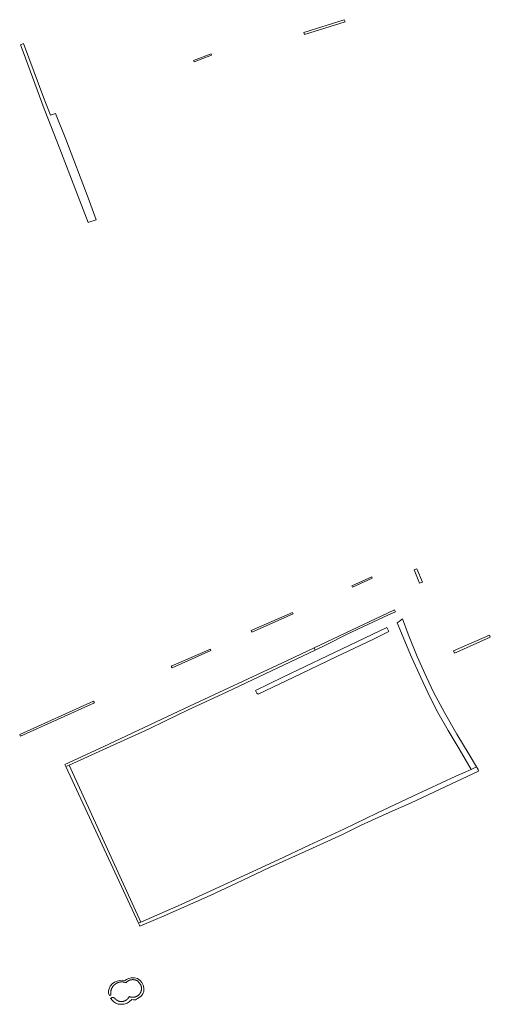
# Model space of a CAD drawing. Extents: x 212171 to 228808, y 571701 to 593093.
# Tile 50 of 97: x 222806 to 222972, y 584406 to 584753. Entities that reach past the tile are written whole.
import ezdxf

# ---------------------------------------------------------------- set-up
doc = ezdxf.new("R2010")
doc.units = 0
doc.layers.add('016 Alles planjaar 2023', color=72, linetype='Continuous', lineweight=20, true_color=0x1e90ff)

msp = doc.modelspace()

# ---------------------------------------------------------------- hatches: boundary and pattern name
at = {"layer": '016 Alles planjaar 2023', "true_color": 0x1e90ff}
h = msp.add_hatch(dxfattribs=at)
h.set_pattern_fill('DQ_CLEAR', color=72, style=0)
h.set_pattern_definition([])
h.paths.add_polyline_path([(222906.72, 584747.72), (222921.03, 584752.13), (222920.78, 584752.92), (222906.49, 584748.46), (222906.72, 584747.72)])
h = msp.add_hatch(dxfattribs=at)
h.set_pattern_fill('DQ_CLEAR', color=72, style=0)
h.set_pattern_definition([])
h.paths.add_polyline_path([(222807.85, 584744.52), (222806.78, 584744.11), (222807.7, 584741.65), (222815.15, 584721.54), (222815.38, 584720.96), (222820.63, 584707.47), (222830.61, 584681.57), (222830.86, 584681.61), (222833.46, 584682.51), (222830.56, 584690.22), (222822.72, 584710.9), (222819.12, 584719.92), (222817.3, 584719.28), (222816.48, 584721.39), (222815.3, 584724.41), (222807.85, 584744.52)])
h = msp.add_hatch(dxfattribs=at)
h.set_pattern_fill('DQ_CLEAR', color=72, style=0)
h.set_pattern_definition([])
h.paths.add_polyline_path([(222873.93, 584740.88), (222867.7, 584738.51), (222867.88, 584738.04), (222874.08, 584740.41), (222873.93, 584740.88)])
h = msp.add_hatch(dxfattribs=at)
h.set_pattern_fill('DQ_CLEAR', color=72, style=0)
h.set_pattern_definition([])
h.paths.add_polyline_path([(222930.44, 584556.83), (222923.46, 584553.69), (222923.67, 584553.24), (222930.65, 584556.35), (222930.44, 584556.83)])
h = msp.add_hatch(dxfattribs=at)
h.set_pattern_fill('DQ_CLEAR', color=72, style=0)
h.set_pattern_definition([])
h.paths.add_polyline_path([(222946.33, 584559.66), (222945.35, 584559.26), (222947.3, 584554.61), (222948.27, 584555.01), (222946.33, 584559.66)])
h = msp.add_hatch(dxfattribs=at)
h.set_pattern_fill('DQ_CLEAR', color=72, style=0)
h.set_pattern_definition([])
h.paths.add_polyline_path([(222888.01, 584537.9), (222888.24, 584537.4), (222902.78, 584543.84), (222902.6, 584544.25), (222888.01, 584537.9)])
h = msp.add_hatch(dxfattribs=at)
h.set_pattern_fill('DQ_CLEAR', color=72, style=0)
h.set_pattern_definition([])
h.paths.add_polyline_path([(222938.77, 584544.51), (222938.47, 584545.27), (222923.28, 584538.04), (222910.15, 584531.87), (222910.58, 584531.08), (222914.61, 584532.99), (222921.83, 584536.61), (222936.32, 584543.47), (222938.77, 584544.51)])
h = msp.add_hatch(dxfattribs=at)
h.set_pattern_fill('DQ_CLEAR', color=72, style=0)
h.set_pattern_definition([])
h.paths.add_polyline_path([(222940.11, 584541.07), (222939.34, 584540.69), (222941.48, 584535.57), (222944.12, 584529.38), (222947.71, 584521.39), (222950.97, 584514.35), (222953.67, 584509.15), (222957.35, 584502.73), (222961.18, 584496.3), (222965.46, 584489.08), (222967.31, 584489.97), (222964.7, 584494.35), (222960.41, 584501.48), (222956.06, 584509.04), (222952.14, 584516.27), (222949.73, 584521.56), (222946.47, 584528.84), (222943.31, 584536.64), (222941.29, 584542.03), (222940.11, 584541.07)])
h = msp.add_hatch(dxfattribs=at)
h.set_pattern_fill('DQ_CLEAR', color=72, style=0)
h.set_pattern_definition([])
h.paths.add_polyline_path([(222889.89, 584516.15), (222890.03, 584515.87), (222890.08, 584515.83), (222890.12, 584515.8), (222890.17, 584515.76), (222890.22, 584515.73), (222890.26, 584515.7), (222890.31, 584515.67), (222890.36, 584515.64), (222890.41, 584515.61), (222890.46, 584515.58), (222905.49, 584522.74), (222918.15, 584528.79), (222930.81, 584534.79), (222936.48, 584537.59), (222935.81, 584539), (222914.82, 584529.03), (222899.13, 584521.52), (222889.54, 584516.84), (222889.89, 584516.15)])
h = msp.add_hatch(dxfattribs=at)
h.set_pattern_fill('DQ_CLEAR', color=72, style=0)
h.set_pattern_definition([])
h.paths.add_polyline_path([(222960.46, 584530.32), (222972.19, 584535.6), (222971.88, 584536.3), (222959.24, 584530.76), (222959.6, 584529.95), (222960.46, 584530.32)])
h = msp.add_hatch(dxfattribs=at)
h.set_pattern_fill('DQ_CLEAR', color=72, style=0)
h.set_pattern_definition([])
h.paths.add_polyline_path([(222857.84, 584506.13), (222865.54, 584509.86), (222879.52, 584516.33), (222910.58, 584531.08), (222910.15, 584531.87), (222900.75, 584527.45), (222864.55, 584510.5), (222835.9, 584497.07), (222822.43, 584490.85), (222822.79, 584490.05), (222823.86, 584490.54), (222837.04, 584496.49), (222852.1, 584503.35), (222857.84, 584506.13)])
h = msp.add_hatch(dxfattribs=at)
h.set_pattern_fill('DQ_CLEAR', color=72, style=0)
h.set_pattern_definition([])
h.paths.add_polyline_path([(222860.13, 584524.78), (222873.85, 584530.91), (222873.67, 584531.34), (222859.85, 584525.4), (222860.13, 584524.78)])
h = msp.add_hatch(dxfattribs=at)
h.set_pattern_fill('DQ_CLEAR', color=72, style=0)
h.set_pattern_definition([])
h.paths.add_polyline_path([(222832.54, 584513.07), (222806.49, 584501.35), (222806.79, 584500.71), (222832.81, 584512.47), (222832.54, 584513.07)])
h = msp.add_hatch(dxfattribs=at)
h.set_pattern_fill('DQ_CLEAR', color=72, style=0)
h.set_pattern_definition([])
h.paths.add_polyline_path([(222848.32, 584434.9), (222849.18, 584435.3), (222823.86, 584490.54), (222822.79, 584490.05), (222848.32, 584434.9)])
h = msp.add_hatch(dxfattribs=at)
h.set_pattern_fill('DQ_CLEAR', color=72, style=0)
h.set_pattern_definition([])
h.paths.add_polyline_path([(222848.62, 584434.24), (222848.75, 584433.95), (222849.57, 584434.3), (222857.38, 584437.57), (222873.54, 584444.69), (222882.79, 584449.05), (222894.49, 584454.49), (222907.02, 584460.2), (222920.15, 584466.2), (222926.71, 584469.41), (222937.87, 584474.45), (222944.11, 584477.19), (222956.56, 584483.07), (222968.04, 584488.42), (222967.86, 584489.04), (222967.31, 584489.97), (222965.46, 584489.08), (222963.39, 584488.1), (222960.07, 584486.65), (222944.86, 584479.63), (222932.24, 584473.63), (222920.67, 584468.05), (222908.36, 584462.46), (222897.5, 584457.3), (222863.33, 584441.57), (222849.18, 584435.3), (222848.32, 584434.9), (222848.62, 584434.24)])
h = msp.add_hatch(dxfattribs=at)
h.set_pattern_fill('DQ_CLEAR', color=72, style=0)
h.set_pattern_definition([])
h.paths.add_polyline_path([(222838.46, 584408.58), (222839.15, 584407.74), (222839.61, 584407.31), (222840.32, 584406.82), (222841.18, 584406.45), (222842.42, 584406.4), (222843.27, 584406.49), (222844.33, 584406.8), (222845.02, 584407.31), (222845.95, 584408.08), (222846.55, 584408.02), (222847.29, 584408.02), (222848.02, 584408.45), (222849.28, 584409.25), (222849.84, 584410.12), (222850.16, 584411.04), (222850.16, 584411.89), (222850.07, 584412.88), (222849.5, 584414.04), (222848.9, 584414.79), (222847.97, 584415.43), (222846.97, 584415.7), (222845.72, 584415.69), (222844.86, 584415.47), (222844.07, 584415.12), (222843.56, 584414.73), (222842.71, 584414.84), (222841.68, 584414.82), (222840.78, 584414.56), (222839.92, 584414.14), (222839.07, 584413.62), (222838.38, 584412.76), (222837.98, 584411.86), (222837.79, 584411.1), (222837.78, 584410.35), (222838.11, 584409.49), (222838.31, 584409.57), (222838.34, 584409.58), (222838.37, 584409.59), (222838.4, 584409.6), (222838.43, 584409.62), (222838.46, 584409.63), (222838.49, 584409.64), (222838.51, 584409.66), (222838.54, 584409.67), (222838.57, 584409.69), (222838.6, 584409.7), (222838.58, 584409.77), (222838.58, 584409.83), (222838.57, 584409.9), (222838.56, 584409.96), (222838.55, 584410.03), (222838.55, 584410.09), (222838.55, 584410.16), (222838.54, 584410.22), (222838.54, 584410.29), (222838.54, 584410.35), (222838.54, 584410.42), (222838.54, 584410.48), (222838.55, 584410.55), (222838.55, 584410.61), (222838.56, 584410.68), (222838.56, 584410.74), (222838.57, 584410.81), (222838.58, 584410.87), (222838.59, 584410.94), (222838.6, 584411), (222838.61, 584411.07), (222838.62, 584411.13), (222838.63, 584411.19), (222838.65, 584411.26), (222838.66, 584411.32), (222838.68, 584411.38), (222838.7, 584411.45), (222838.72, 584411.51), (222838.74, 584411.57), (222838.76, 584411.63), (222838.78, 584411.69), (222838.8, 584411.75), (222838.83, 584411.81), (222838.85, 584411.87), (222838.88, 584411.93), (222838.9, 584411.99), (222838.93, 584412.05), (222838.96, 584412.11), (222838.99, 584412.17), (222839.02, 584412.23), (222839.05, 584412.28), (222839.08, 584412.34), (222839.12, 584412.4), (222839.15, 584412.45), (222839.19, 584412.51), (222839.22, 584412.56), (222839.26, 584412.61), (222839.3, 584412.67), (222839.34, 584412.72), (222839.38, 584412.77), (222839.42, 584412.82), (222839.46, 584412.87), (222839.5, 584412.92), (222839.54, 584412.97), (222839.59, 584413.02), (222839.63, 584413.07), (222839.68, 584413.11), (222839.73, 584413.16), (222839.77, 584413.2), (222839.82, 584413.25), (222839.87, 584413.29), (222839.92, 584413.33), (222839.97, 584413.38), (222840.02, 584413.42), (222840.07, 584413.46), (222840.12, 584413.5), (222840.17, 584413.53), (222840.23, 584413.57), (222840.28, 584413.61), (222840.34, 584413.64), (222840.39, 584413.68), (222840.45, 584413.71), (222840.5, 584413.75), (222840.56, 584413.78), (222840.62, 584413.81), (222840.67, 584413.84), (222840.73, 584413.87), (222840.79, 584413.9), (222840.85, 584413.93), (222840.91, 584413.95), (222840.97, 584413.98), (222841.03, 584414), (222841.09, 584414.02), (222841.15, 584414.05), (222841.21, 584414.07), (222841.27, 584414.09), (222841.34, 584414.11), (222841.4, 584414.13), (222841.46, 584414.14), (222841.53, 584414.16), (222841.59, 584414.18), (222841.65, 584414.19), (222841.72, 584414.2), (222841.78, 584414.21), (222841.84, 584414.22), (222841.91, 584414.23), (222841.97, 584414.24), (222842.04, 584414.25), (222842.1, 584414.26), (222842.17, 584414.26), (222842.23, 584414.27), (222842.3, 584414.27), (222842.36, 584414.27), (222842.43, 584414.27), (222842.49, 584414.27), (222842.56, 584414.27), (222842.62, 584414.27), (222842.69, 584414.27), (222842.75, 584414.26), (222842.82, 584414.26), (222842.88, 584414.25), (222842.95, 584414.25), (222843.01, 584414.24), (222843.08, 584414.23), (222843.14, 584414.22), (222843.21, 584414.2), (222843.27, 584414.19), (222843.33, 584414.18), (222843.4, 584414.16), (222843.46, 584414.15), (222843.52, 584414.13), (222843.58, 584414.11), (222843.65, 584414.09), (222843.71, 584414.07), (222843.77, 584414.05), (222843.83, 584414.03), (222843.89, 584414.01), (222843.93, 584414.05), (222843.97, 584414.09), (222844, 584414.12), (222844.04, 584414.16), (222844.08, 584414.2), (222844.12, 584414.24), (222844.16, 584414.27), (222844.2, 584414.31), (222844.25, 584414.34), (222844.29, 584414.38), (222844.33, 584414.41), (222844.37, 584414.44), (222844.42, 584414.47), (222844.46, 584414.51), (222844.51, 584414.54), (222844.55, 584414.57), (222844.6, 584414.59), (222844.64, 584414.62), (222844.69, 584414.65), (222844.74, 584414.68), (222844.79, 584414.7), (222844.83, 584414.73), (222844.88, 584414.75), (222844.93, 584414.77), (222844.98, 584414.8), (222845.03, 584414.82), (222845.08, 584414.84), (222845.13, 584414.86), (222845.18, 584414.88), (222845.23, 584414.9), (222845.28, 584414.92), (222845.34, 584414.93), (222845.39, 584414.95), (222845.44, 584414.96), (222845.49, 584414.98), (222845.54, 584414.99), (222845.6, 584415), (222845.65, 584415.01), (222845.7, 584415.02), (222845.76, 584415.03), (222845.81, 584415.04), (222845.86, 584415.05), (222845.92, 584415.06), (222845.97, 584415.06), (222846.02, 584415.07), (222846.08, 584415.07), (222846.13, 584415.08), (222846.19, 584415.08), (222846.24, 584415.08), (222846.29, 584415.08), (222846.35, 584415.08), (222846.4, 584415.08), (222846.46, 584415.08), (222846.51, 584415.08), (222846.57, 584415.07), (222846.62, 584415.07), (222846.67, 584415.06), (222846.73, 584415.06), (222846.78, 584415.05), (222846.83, 584415.04), (222846.89, 584415.03), (222846.94, 584415.02), (222846.99, 584415.01), (222847.05, 584415), (222847.1, 584414.99), (222847.15, 584414.97), (222847.2, 584414.96), (222847.26, 584414.94), (222847.31, 584414.93), (222847.36, 584414.91), (222847.41, 584414.89), (222847.46, 584414.87), (222847.51, 584414.85), (222847.56, 584414.83), (222847.61, 584414.81), (222847.66, 584414.79), (222847.71, 584414.77), (222847.76, 584414.74), (222847.81, 584414.72), (222847.86, 584414.69), (222847.9, 584414.67), (222847.95, 584414.64), (222848, 584414.61), (222849.13, 584413.21), (222849.15, 584413.16), (222849.17, 584413.12), (222849.19, 584413.07), (222849.21, 584413.02), (222849.23, 584412.97), (222849.24, 584412.93), (222849.26, 584412.88), (222849.27, 584412.83), (222849.29, 584412.78), (222849.3, 584412.73), (222849.31, 584412.68), (222849.32, 584412.63), (222849.33, 584412.58), (222849.34, 584412.53), (222849.35, 584412.48), (222849.36, 584412.43), (222849.37, 584412.38), (222849.38, 584412.33), (222849.38, 584412.28), (222849.39, 584412.23), (222849.39, 584412.18), (222849.39, 584412.13), (222849.4, 584412.08), (222849.4, 584412.03), (222849.4, 584411.98), (222849.4, 584411.93), (222849.4, 584411.88), (222849.4, 584411.83), (222849.39, 584411.77), (222849.39, 584411.72), (222849.39, 584411.67), (222849.38, 584411.62), (222849.37, 584411.57), (222849.37, 584411.52), (222849.36, 584411.47), (222849.35, 584411.42), (222849.34, 584411.37), (222849.33, 584411.32), (222849.32, 584411.27), (222849.31, 584411.22), (222849.3, 584411.17), (222849.28, 584411.12), (222849.27, 584411.08), (222849.25, 584411.03), (222849.24, 584410.98), (222849.22, 584410.93), (222849.2, 584410.88), (222849.19, 584410.84), (222849.17, 584410.79), (222849.15, 584410.74), (222849.13, 584410.7), (222849.11, 584410.65), (222849.08, 584410.6), (222849.06, 584410.56), (222849.04, 584410.51), (222849.01, 584410.47), (222848.99, 584410.42), (222848.96, 584410.38), (222848.94, 584410.34), (222848.91, 584410.29), (222848.88, 584410.25), (222848.85, 584410.21), (222848.82, 584410.17), (222848.79, 584410.13), (222848.76, 584410.09), (222848.73, 584410.05), (222848.7, 584410.01), (222848.67, 584409.97), (222848.64, 584409.93), (222848.6, 584409.89), (222848.57, 584409.85), (222848.53, 584409.82), (222848.5, 584409.78), (222848.46, 584409.74), (222848.42, 584409.71), (222848.39, 584409.68), (222848.35, 584409.64), (222848.31, 584409.61), (222848.27, 584409.58), (222848.23, 584409.54), (222848.19, 584409.51), (222848.15, 584409.48), (222848.11, 584409.45), (222848.07, 584409.42), (222848.03, 584409.39), (222847.98, 584409.37), (222847.94, 584409.34), (222847.9, 584409.31), (222847.85, 584409.29), (222847.81, 584409.26), (222847.76, 584409.24), (222847.72, 584409.21), (222847.67, 584409.19), (222847.63, 584409.17), (222847.58, 584409.15), (222847.54, 584409.13), (222847.49, 584409.11), (222847.44, 584409.09), (222847.39, 584409.07), (222847.35, 584409.05), (222847.3, 584409.04), (222847.25, 584409.02), (222847.2, 584409.01), (222847.15, 584408.99), (222847.1, 584408.98), (222847.05, 584408.97), (222847, 584408.95), (222846.96, 584408.94), (222846.91, 584408.93), (222846.86, 584408.92), (222846.81, 584408.92), (222846.75, 584408.91), (222846.7, 584408.9), (222846.65, 584408.9), (222846.6, 584408.89), (222846.55, 584408.89), (222846.5, 584408.88), (222846.45, 584408.88), (222846.4, 584408.88), (222846.35, 584408.88), (222846.3, 584408.88), (222846.25, 584408.88), (222846.2, 584408.88), (222846.15, 584408.88), (222846.1, 584408.88), (222846.05, 584408.89), (222845.99, 584408.89), (222845.94, 584408.9), (222845.89, 584408.91), (222845.84, 584408.91), (222845.79, 584408.92), (222845.74, 584408.93), (222845.69, 584408.94), (222845.64, 584408.95), (222845.59, 584408.96), (222845.55, 584408.97), (222845.5, 584408.99), (222845.45, 584409), (222845.4, 584409.02), (222845.35, 584409.03), (222845.3, 584409.05), (222845.25, 584409.06), (222845.21, 584409.08), (222845.16, 584409.1), (222845.11, 584409.12), (222845.07, 584409.14), (222845.05, 584409.1), (222845.02, 584409.05), (222845, 584409.01), (222844.98, 584408.96), (222844.95, 584408.92), (222844.93, 584408.88), (222844.9, 584408.83), (222844.88, 584408.79), (222844.85, 584408.75), (222844.82, 584408.71), (222844.8, 584408.67), (222844.77, 584408.62), (222844.74, 584408.58), (222844.71, 584408.54), (222844.68, 584408.51), (222844.65, 584408.47), (222844.61, 584408.43), (222844.58, 584408.39), (222844.55, 584408.35), (222844.51, 584408.32), (222844.48, 584408.28), (222844.45, 584408.25), (222844.41, 584408.21), (222844.37, 584408.18), (222844.34, 584408.14), (222844.3, 584408.11), (222844.26, 584408.08), (222844.22, 584408.05), (222844.18, 584408.01), (222844.15, 584407.98), (222844.11, 584407.95), (222844.07, 584407.93), (222844.02, 584407.9), (222843.98, 584407.87), (222843.94, 584407.84), (222843.9, 584407.82), (222843.86, 584407.79), (222843.81, 584407.76), (222843.77, 584407.74), (222843.73, 584407.72), (222843.68, 584407.69), (222843.64, 584407.67), (222843.59, 584407.65), (222843.55, 584407.63), (222843.5, 584407.61), (222843.46, 584407.59), (222843.41, 584407.57), (222843.36, 584407.55), (222843.32, 584407.54), (222843.27, 584407.52), (222843.22, 584407.51), (222843.17, 584407.49), (222843.13, 584407.48), (222843.08, 584407.47), (222843.03, 584407.45), (222842.98, 584407.44), (222842.93, 584407.43), (222842.88, 584407.42), (222842.83, 584407.41), (222842.79, 584407.4), (222842.74, 584407.4), (222842.69, 584407.39), (222842.64, 584407.39), (222842.59, 584407.38), (222842.54, 584407.38), (222842.49, 584407.37), (222842.44, 584407.37), (222842.39, 584407.37), (222842.34, 584407.37), (222842.29, 584407.37), (222842.24, 584407.37), (222842.19, 584407.37), (222842.14, 584407.37), (222842.09, 584407.38), (222842.04, 584407.38), (222841.99, 584407.39), (222841.94, 584407.39), (222841.89, 584407.4), (222841.84, 584407.41), (222841.79, 584407.41), (222841.75, 584407.42), (222841.7, 584407.43), (222841.65, 584407.44), (222841.6, 584407.46), (222841.55, 584407.47), (222841.5, 584407.48), (222841.46, 584407.49), (222841.41, 584407.51), (222841.36, 584407.52), (222841.31, 584407.54), (222841.27, 584407.56), (222841.22, 584407.58), (222841.17, 584407.59), (222841.13, 584407.61), (222841.08, 584407.63), (222841.04, 584407.65), (222840.99, 584407.68), (222840.95, 584407.7), (222840.9, 584407.72), (222840.86, 584407.74), (222840.82, 584407.77), (222840.77, 584407.79), (222840.73, 584407.82), (222840.69, 584407.85), (222840.65, 584407.87), (222840.61, 584407.9), (222840.57, 584407.93), (222840.53, 584407.96), (222840.49, 584407.99), (222840.45, 584408.02), (222840.41, 584408.05), (222840.37, 584408.08), (222840.33, 584408.12), (222840.29, 584408.15), (222840.26, 584408.18), (222840.22, 584408.22), (222840.19, 584408.25), (222840.15, 584408.29), (222840.12, 584408.32), (222840.08, 584408.36), (222840.05, 584408.4), (222840.02, 584408.43), (222839.99, 584408.47), (222839.95, 584408.51), (222839.92, 584408.55), (222839.89, 584408.59), (222839.87, 584408.6), (222839.85, 584408.61), (222839.83, 584408.62), (222839.81, 584408.63), (222839.79, 584408.64), (222839.76, 584408.65), (222839.74, 584408.66), (222839.72, 584408.67), (222839.7, 584408.68), (222839.67, 584408.69), (222839.65, 584408.7), (222839.63, 584408.7), (222839.61, 584408.71), (222839.58, 584408.72), (222839.56, 584408.72), (222839.54, 584408.73), (222839.51, 584408.73), (222839.49, 584408.74), (222839.47, 584408.74), (222839.44, 584408.75), (222839.42, 584408.75), (222839.39, 584408.75), (222839.37, 584408.76), (222839.35, 584408.76), (222839.32, 584408.76), (222839.3, 584408.76), (222839.27, 584408.77), (222839.25, 584408.77), (222839.23, 584408.77), (222839.2, 584408.77), (222839.18, 584408.77), (222839.15, 584408.77), (222839.13, 584408.76), (222839.11, 584408.76), (222839.08, 584408.76), (222839.06, 584408.76), (222839.03, 584408.76), (222839.01, 584408.75), (222838.99, 584408.75), (222838.96, 584408.75), (222838.94, 584408.74), (222838.92, 584408.74), (222838.89, 584408.73), (222838.87, 584408.73), (222838.85, 584408.72), (222838.82, 584408.71), (222838.8, 584408.71), (222838.78, 584408.7), (222838.75, 584408.69), (222838.73, 584408.68), (222838.71, 584408.68), (222838.69, 584408.67), (222838.66, 584408.66), (222838.46, 584408.58)])

# ---------------------------------------------------------------- linework, layer by layer
at = {"layer": '016 Alles planjaar 2023', "color": 14, "true_color": 0x004000}
for points in [[(222906.72, 584747.72), (222921.03, 584752.13), (222920.78, 584752.92), (222906.49, 584748.46), (222906.72, 584747.72)], [(222807.85, 584744.52), (222806.78, 584744.11), (222807.7, 584741.65), (222815.15, 584721.54), (222815.38, 584720.96), (222820.63, 584707.47), (222830.61, 584681.57), (222830.86, 584681.61), (222833.46, 584682.51), (222830.56, 584690.22), (222822.72, 584710.9), (222819.12, 584719.92), (222817.3, 584719.28), (222816.48, 584721.39), (222815.3, 584724.41), (222807.85, 584744.52)], [(222873.93, 584740.88), (222867.7, 584738.51), (222867.88, 584738.04), (222874.08, 584740.41), (222873.93, 584740.88)], [(222930.44, 584556.83), (222923.46, 584553.69), (222923.67, 584553.24), (222930.65, 584556.35), (222930.44, 584556.83)], [(222946.33, 584559.66), (222945.35, 584559.26), (222947.3, 584554.61), (222948.27, 584555.01), (222946.33, 584559.66)], [(222888.01, 584537.9), (222888.24, 584537.4), (222902.78, 584543.84), (222902.6, 584544.25), (222888.01, 584537.9)], [(222938.77, 584544.51), (222938.47, 584545.27), (222923.28, 584538.04), (222910.15, 584531.87), (222910.58, 584531.08), (222914.61, 584532.99), (222921.83, 584536.61), (222936.32, 584543.47), (222938.77, 584544.51)], [(222940.11, 584541.07), (222939.34, 584540.69), (222941.48, 584535.57), (222944.12, 584529.38), (222947.71, 584521.39), (222950.97, 584514.35), (222953.67, 584509.15), (222957.35, 584502.73), (222961.18, 584496.3), (222965.46, 584489.08), (222967.31, 584489.97), (222964.7, 584494.35), (222960.41, 584501.48), (222956.06, 584509.04), (222952.14, 584516.27), (222949.73, 584521.56), (222946.47, 584528.84), (222943.31, 584536.64), (222941.29, 584542.03), (222940.11, 584541.07)], [(222889.89, 584516.15), (222890.03, 584515.87), (222890.08, 584515.83), (222890.12, 584515.8), (222890.17, 584515.76), (222890.22, 584515.73), (222890.26, 584515.7), (222890.31, 584515.67), (222890.36, 584515.64), (222890.41, 584515.61), (222890.46, 584515.58), (222905.49, 584522.74), (222918.15, 584528.79), (222930.81, 584534.79), (222936.48, 584537.59), (222935.81, 584539), (222914.82, 584529.03), (222899.13, 584521.52), (222889.54, 584516.84), (222889.89, 584516.15)], [(222960.46, 584530.32), (222972.19, 584535.6), (222971.88, 584536.3), (222959.24, 584530.76), (222959.6, 584529.95), (222960.46, 584530.32)], [(222857.84, 584506.13), (222865.54, 584509.86), (222879.52, 584516.33), (222910.58, 584531.08), (222910.15, 584531.87), (222900.75, 584527.45), (222864.55, 584510.5), (222835.9, 584497.07), (222822.43, 584490.85), (222822.79, 584490.05), (222823.86, 584490.54), (222837.04, 584496.49), (222852.1, 584503.35), (222857.84, 584506.13)], [(222860.13, 584524.78), (222873.85, 584530.91), (222873.67, 584531.34), (222859.85, 584525.4), (222860.13, 584524.78)], [(222832.54, 584513.07), (222806.49, 584501.35), (222806.79, 584500.71), (222832.81, 584512.47), (222832.54, 584513.07)], [(222848.32, 584434.9), (222849.18, 584435.3), (222823.86, 584490.54), (222822.79, 584490.05), (222848.32, 584434.9)], [(222848.62, 584434.24), (222848.75, 584433.95), (222849.57, 584434.3), (222857.38, 584437.57), (222873.54, 584444.69), (222882.79, 584449.05), (222894.49, 584454.49), (222907.02, 584460.2), (222920.15, 584466.2), (222926.71, 584469.41), (222937.87, 584474.45), (222944.11, 584477.19), (222956.56, 584483.07), (222968.04, 584488.42), (222967.86, 584489.04), (222967.31, 584489.97), (222965.46, 584489.08), (222963.39, 584488.1), (222960.07, 584486.65), (222944.86, 584479.63), (222932.24, 584473.63), (222920.67, 584468.05), (222908.36, 584462.46), (222897.5, 584457.3), (222863.33, 584441.57), (222849.18, 584435.3), (222848.32, 584434.9), (222848.62, 584434.24)], [(222838.46, 584408.58), (222839.15, 584407.74), (222839.61, 584407.31), (222840.32, 584406.82), (222841.18, 584406.45), (222842.42, 584406.4), (222843.27, 584406.49), (222844.33, 584406.8), (222845.02, 584407.31), (222845.95, 584408.08), (222846.55, 584408.02), (222847.29, 584408.02), (222848.02, 584408.45), (222849.28, 584409.25), (222849.84, 584410.12), (222850.16, 584411.04), (222850.16, 584411.89), (222850.07, 584412.88), (222849.5, 584414.04), (222848.9, 584414.79), (222847.97, 584415.43), (222846.97, 584415.7), (222845.72, 584415.69), (222844.86, 584415.47), (222844.07, 584415.12), (222843.56, 584414.73), (222842.71, 584414.84), (222841.68, 584414.82), (222840.78, 584414.56), (222839.92, 584414.14), (222839.07, 584413.62), (222838.38, 584412.76), (222837.98, 584411.86), (222837.79, 584411.1), (222837.78, 584410.35), (222838.11, 584409.49), (222838.31, 584409.57), (222838.34, 584409.58), (222838.37, 584409.59), (222838.4, 584409.6), (222838.43, 584409.62), (222838.46, 584409.63), (222838.49, 584409.64), (222838.51, 584409.66), (222838.54, 584409.67), (222838.57, 584409.69), (222838.6, 584409.7), (222838.58, 584409.77), (222838.58, 584409.83), (222838.57, 584409.9), (222838.56, 584409.96), (222838.55, 584410.03), (222838.55, 584410.09), (222838.55, 584410.16), (222838.54, 584410.22), (222838.54, 584410.29), (222838.54, 584410.35), (222838.54, 584410.42), (222838.54, 584410.48), (222838.55, 584410.55), (222838.55, 584410.61), (222838.56, 584410.68), (222838.56, 584410.74), (222838.57, 584410.81), (222838.58, 584410.87), (222838.59, 584410.94), (222838.6, 584411), (222838.61, 584411.07), (222838.62, 584411.13), (222838.63, 584411.19), (222838.65, 584411.26), (222838.66, 584411.32), (222838.68, 584411.38), (222838.7, 584411.45), (222838.72, 584411.51), (222838.74, 584411.57), (222838.76, 584411.63), (222838.78, 584411.69), (222838.8, 584411.75), (222838.83, 584411.81), (222838.85, 584411.87), (222838.88, 584411.93), (222838.9, 584411.99), (222838.93, 584412.05), (222838.96, 584412.11), (222838.99, 584412.17), (222839.02, 584412.23), (222839.05, 584412.28), (222839.08, 584412.34), (222839.12, 584412.4), (222839.15, 584412.45), (222839.19, 584412.51), (222839.22, 584412.56), (222839.26, 584412.61), (222839.3, 584412.67), (222839.34, 584412.72), (222839.38, 584412.77), (222839.42, 584412.82), (222839.46, 584412.87), (222839.5, 584412.92), (222839.54, 584412.97), (222839.59, 584413.02), (222839.63, 584413.07), (222839.68, 584413.11), (222839.73, 584413.16), (222839.77, 584413.2), (222839.82, 584413.25), (222839.87, 584413.29), (222839.92, 584413.33), (222839.97, 584413.38), (222840.02, 584413.42), (222840.07, 584413.46), (222840.12, 584413.5), (222840.17, 584413.53), (222840.23, 584413.57), (222840.28, 584413.61), (222840.34, 584413.64), (222840.39, 584413.68), (222840.45, 584413.71), (222840.5, 584413.75), (222840.56, 584413.78), (222840.62, 584413.81), (222840.67, 584413.84), (222840.73, 584413.87), (222840.79, 584413.9), (222840.85, 584413.93), (222840.91, 584413.95), (222840.97, 584413.98), (222841.03, 584414), (222841.09, 584414.02), (222841.15, 584414.05), (222841.21, 584414.07), (222841.27, 584414.09), (222841.34, 584414.11), (222841.4, 584414.13), (222841.46, 584414.14), (222841.53, 584414.16), (222841.59, 584414.18), (222841.65, 584414.19), (222841.72, 584414.2), (222841.78, 584414.21), (222841.84, 584414.22), (222841.91, 584414.23), (222841.97, 584414.24), (222842.04, 584414.25), (222842.1, 584414.26), (222842.17, 584414.26), (222842.23, 584414.27), (222842.3, 584414.27), (222842.36, 584414.27), (222842.43, 584414.27), (222842.49, 584414.27), (222842.56, 584414.27), (222842.62, 584414.27), (222842.69, 584414.27), (222842.75, 584414.26), (222842.82, 584414.26), (222842.88, 584414.25), (222842.95, 584414.25), (222843.01, 584414.24), (222843.08, 584414.23), (222843.14, 584414.22), (222843.21, 584414.2), (222843.27, 584414.19), (222843.33, 584414.18), (222843.4, 584414.16), (222843.46, 584414.15), (222843.52, 584414.13), (222843.58, 584414.11), (222843.65, 584414.09), (222843.71, 584414.07), (222843.77, 584414.05), (222843.83, 584414.03), (222843.89, 584414.01), (222843.93, 584414.05), (222843.97, 584414.09), (222844, 584414.12), (222844.04, 584414.16), (222844.08, 584414.2), (222844.12, 584414.24), (222844.16, 584414.27), (222844.2, 584414.31), (222844.25, 584414.34), (222844.29, 584414.38), (222844.33, 584414.41), (222844.37, 584414.44), (222844.42, 584414.47), (222844.46, 584414.51), (222844.51, 584414.54), (222844.55, 584414.57), (222844.6, 584414.59), (222844.64, 584414.62), (222844.69, 584414.65), (222844.74, 584414.68), (222844.79, 584414.7), (222844.83, 584414.73), (222844.88, 584414.75), (222844.93, 584414.77), (222844.98, 584414.8), (222845.03, 584414.82), (222845.08, 584414.84), (222845.13, 584414.86), (222845.18, 584414.88), (222845.23, 584414.9), (222845.28, 584414.92), (222845.34, 584414.93), (222845.39, 584414.95), (222845.44, 584414.96), (222845.49, 584414.98), (222845.54, 584414.99), (222845.6, 584415), (222845.65, 584415.01), (222845.7, 584415.02), (222845.76, 584415.03), (222845.81, 584415.04), (222845.86, 584415.05), (222845.92, 584415.06), (222845.97, 584415.06), (222846.02, 584415.07), (222846.08, 584415.07), (222846.13, 584415.08), (222846.19, 584415.08), (222846.24, 584415.08), (222846.29, 584415.08), (222846.35, 584415.08), (222846.4, 584415.08), (222846.46, 584415.08), (222846.51, 584415.08), (222846.57, 584415.07), (222846.62, 584415.07), (222846.67, 584415.06), (222846.73, 584415.06), (222846.78, 584415.05), (222846.83, 584415.04), (222846.89, 584415.03), (222846.94, 584415.02), (222846.99, 584415.01), (222847.05, 584415), (222847.1, 584414.99), (222847.15, 584414.97), (222847.2, 584414.96), (222847.26, 584414.94), (222847.31, 584414.93), (222847.36, 584414.91), (222847.41, 584414.89), (222847.46, 584414.87), (222847.51, 584414.85), (222847.56, 584414.83), (222847.61, 584414.81), (222847.66, 584414.79), (222847.71, 584414.77), (222847.76, 584414.74), (222847.81, 584414.72), (222847.86, 584414.69), (222847.9, 584414.67), (222847.95, 584414.64), (222848, 584414.61), (222849.13, 584413.21), (222849.15, 584413.16), (222849.17, 584413.12), (222849.19, 584413.07), (222849.21, 584413.02), (222849.23, 584412.97), (222849.24, 584412.93), (222849.26, 584412.88), (222849.27, 584412.83), (222849.29, 584412.78), (222849.3, 584412.73), (222849.31, 584412.68), (222849.32, 584412.63), (222849.33, 584412.58), (222849.34, 584412.53), (222849.35, 584412.48), (222849.36, 584412.43), (222849.37, 584412.38), (222849.38, 584412.33), (222849.38, 584412.28), (222849.39, 584412.23), (222849.39, 584412.18), (222849.39, 584412.13), (222849.4, 584412.08), (222849.4, 584412.03), (222849.4, 584411.98), (222849.4, 584411.93), (222849.4, 584411.88), (222849.4, 584411.83), (222849.39, 584411.77), (222849.39, 584411.72), (222849.39, 584411.67), (222849.38, 584411.62), (222849.37, 584411.57), (222849.37, 584411.52), (222849.36, 584411.47), (222849.35, 584411.42), (222849.34, 584411.37), (222849.33, 584411.32), (222849.32, 584411.27), (222849.31, 584411.22), (222849.3, 584411.17), (222849.28, 584411.12), (222849.27, 584411.08), (222849.25, 584411.03), (222849.24, 584410.98), (222849.22, 584410.93), (222849.2, 584410.88), (222849.19, 584410.84), (222849.17, 584410.79), (222849.15, 584410.74), (222849.13, 584410.7), (222849.11, 584410.65), (222849.08, 584410.6), (222849.06, 584410.56), (222849.04, 584410.51), (222849.01, 584410.47), (222848.99, 584410.42), (222848.96, 584410.38), (222848.94, 584410.34), (222848.91, 584410.29), (222848.88, 584410.25), (222848.85, 584410.21), (222848.82, 584410.17), (222848.79, 584410.13), (222848.76, 584410.09), (222848.73, 584410.05), (222848.7, 584410.01), (222848.67, 584409.97), (222848.64, 584409.93), (222848.6, 584409.89), (222848.57, 584409.85), (222848.53, 584409.82), (222848.5, 584409.78), (222848.46, 584409.74), (222848.42, 584409.71), (222848.39, 584409.68), (222848.35, 584409.64), (222848.31, 584409.61), (222848.27, 584409.58), (222848.23, 584409.54), (222848.19, 584409.51), (222848.15, 584409.48), (222848.11, 584409.45), (222848.07, 584409.42), (222848.03, 584409.39), (222847.98, 584409.37), (222847.94, 584409.34), (222847.9, 584409.31), (222847.85, 584409.29), (222847.81, 584409.26), (222847.76, 584409.24), (222847.72, 584409.21), (222847.67, 584409.19), (222847.63, 584409.17), (222847.58, 584409.15), (222847.54, 584409.13), (222847.49, 584409.11), (222847.44, 584409.09), (222847.39, 584409.07), (222847.35, 584409.05), (222847.3, 584409.04), (222847.25, 584409.02), (222847.2, 584409.01), (222847.15, 584408.99), (222847.1, 584408.98), (222847.05, 584408.97), (222847, 584408.95), (222846.96, 584408.94), (222846.91, 584408.93), (222846.86, 584408.92), (222846.81, 584408.92), (222846.75, 584408.91), (222846.7, 584408.9), (222846.65, 584408.9), (222846.6, 584408.89), (222846.55, 584408.89), (222846.5, 584408.88), (222846.45, 584408.88), (222846.4, 584408.88), (222846.35, 584408.88), (222846.3, 584408.88), (222846.25, 584408.88), (222846.2, 584408.88), (222846.15, 584408.88), (222846.1, 584408.88), (222846.05, 584408.89), (222845.99, 584408.89), (222845.94, 584408.9), (222845.89, 584408.91), (222845.84, 584408.91), (222845.79, 584408.92), (222845.74, 584408.93), (222845.69, 584408.94), (222845.64, 584408.95), (222845.59, 584408.96), (222845.55, 584408.97), (222845.5, 584408.99), (222845.45, 584409), (222845.4, 584409.02), (222845.35, 584409.03), (222845.3, 584409.05), (222845.25, 584409.06), (222845.21, 584409.08), (222845.16, 584409.1), (222845.11, 584409.12), (222845.07, 584409.14), (222845.05, 584409.1), (222845.02, 584409.05), (222845, 584409.01), (222844.98, 584408.96), (222844.95, 584408.92), (222844.93, 584408.88), (222844.9, 584408.83), (222844.88, 584408.79), (222844.85, 584408.75), (222844.82, 584408.71), (222844.8, 584408.67), (222844.77, 584408.62), (222844.74, 584408.58), (222844.71, 584408.54), (222844.68, 584408.51), (222844.65, 584408.47), (222844.61, 584408.43), (222844.58, 584408.39), (222844.55, 584408.35), (222844.51, 584408.32), (222844.48, 584408.28), (222844.45, 584408.25), (222844.41, 584408.21), (222844.37, 584408.18), (222844.34, 584408.14), (222844.3, 584408.11), (222844.26, 584408.08), (222844.22, 584408.05), (222844.18, 584408.01), (222844.15, 584407.98), (222844.11, 584407.95), (222844.07, 584407.93), (222844.02, 584407.9), (222843.98, 584407.87), (222843.94, 584407.84), (222843.9, 584407.82), (222843.86, 584407.79), (222843.81, 584407.76), (222843.77, 584407.74), (222843.73, 584407.72), (222843.68, 584407.69), (222843.64, 584407.67), (222843.59, 584407.65), (222843.55, 584407.63), (222843.5, 584407.61), (222843.46, 584407.59), (222843.41, 584407.57), (222843.36, 584407.55), (222843.32, 584407.54), (222843.27, 584407.52), (222843.22, 584407.51), (222843.17, 584407.49), (222843.13, 584407.48), (222843.08, 584407.47), (222843.03, 584407.45), (222842.98, 584407.44), (222842.93, 584407.43), (222842.88, 584407.42), (222842.83, 584407.41), (222842.79, 584407.4), (222842.74, 584407.4), (222842.69, 584407.39), (222842.64, 584407.39), (222842.59, 584407.38), (222842.54, 584407.38), (222842.49, 584407.37), (222842.44, 584407.37), (222842.39, 584407.37), (222842.34, 584407.37), (222842.29, 584407.37), (222842.24, 584407.37), (222842.19, 584407.37), (222842.14, 584407.37), (222842.09, 584407.38), (222842.04, 584407.38), (222841.99, 584407.39), (222841.94, 584407.39), (222841.89, 584407.4), (222841.84, 584407.41), (222841.79, 584407.41), (222841.75, 584407.42), (222841.7, 584407.43), (222841.65, 584407.44), (222841.6, 584407.46), (222841.55, 584407.47), (222841.5, 584407.48), (222841.46, 584407.49), (222841.41, 584407.51), (222841.36, 584407.52), (222841.31, 584407.54), (222841.27, 584407.56), (222841.22, 584407.58), (222841.17, 584407.59), (222841.13, 584407.61), (222841.08, 584407.63), (222841.04, 584407.65), (222840.99, 584407.68), (222840.95, 584407.7), (222840.9, 584407.72), (222840.86, 584407.74), (222840.82, 584407.77), (222840.77, 584407.79), (222840.73, 584407.82), (222840.69, 584407.85), (222840.65, 584407.87), (222840.61, 584407.9), (222840.57, 584407.93), (222840.53, 584407.96), (222840.49, 584407.99), (222840.45, 584408.02), (222840.41, 584408.05), (222840.37, 584408.08), (222840.33, 584408.12), (222840.29, 584408.15), (222840.26, 584408.18), (222840.22, 584408.22), (222840.19, 584408.25), (222840.15, 584408.29), (222840.12, 584408.32), (222840.08, 584408.36), (222840.05, 584408.4), (222840.02, 584408.43), (222839.99, 584408.47), (222839.95, 584408.51), (222839.92, 584408.55), (222839.89, 584408.59), (222839.87, 584408.6), (222839.85, 584408.61), (222839.83, 584408.62), (222839.81, 584408.63), (222839.79, 584408.64), (222839.76, 584408.65), (222839.74, 584408.66), (222839.72, 584408.67), (222839.7, 584408.68), (222839.67, 584408.69), (222839.65, 584408.7), (222839.63, 584408.7), (222839.61, 584408.71), (222839.58, 584408.72), (222839.56, 584408.72), (222839.54, 584408.73), (222839.51, 584408.73), (222839.49, 584408.74), (222839.47, 584408.74), (222839.44, 584408.75), (222839.42, 584408.75), (222839.39, 584408.75), (222839.37, 584408.76), (222839.35, 584408.76), (222839.32, 584408.76), (222839.3, 584408.76), (222839.27, 584408.77), (222839.25, 584408.77), (222839.23, 584408.77), (222839.2, 584408.77), (222839.18, 584408.77), (222839.15, 584408.77), (222839.13, 584408.76), (222839.11, 584408.76), (222839.08, 584408.76), (222839.06, 584408.76), (222839.03, 584408.76), (222839.01, 584408.75), (222838.99, 584408.75), (222838.96, 584408.75), (222838.94, 584408.74), (222838.92, 584408.74), (222838.89, 584408.73), (222838.87, 584408.73), (222838.85, 584408.72), (222838.82, 584408.71), (222838.8, 584408.71), (222838.78, 584408.7), (222838.75, 584408.69), (222838.73, 584408.68), (222838.71, 584408.68), (222838.69, 584408.67), (222838.66, 584408.66), (222838.46, 584408.58)]]:
    msp.add_lwpolyline(points, close=True, dxfattribs=at)

doc.saveas('drawing.dxf')
